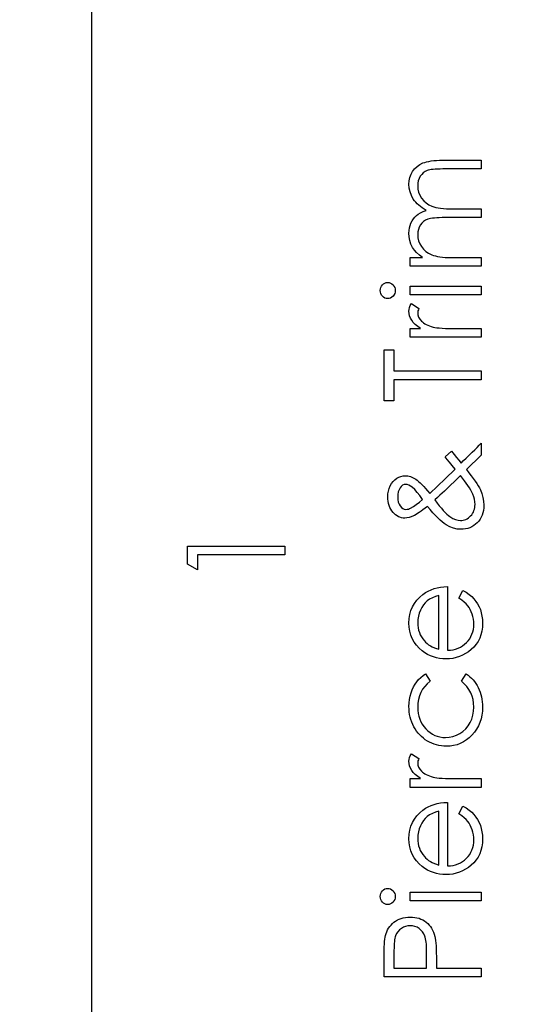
# Model space of a CAD drawing. Header units: inches. Extents: x -122 to 123, y -201 to 75.
# Tile 148 of 191: x -8.841 to -8.185, y 59.488 to 60.754. Entities that reach past the tile are written whole.
import ezdxf

# ---------------------------------------------------------------- set-up
doc = ezdxf.new("R2010")
doc.units = ezdxf.units.IN
doc.header["$MEASUREMENT"] = 0
doc.header["$PDSIZE"] = -1
doc.layers.add('DIMENSIONS', color=171, linetype='Continuous')
doc.layers.add('STATION_LINES', color=231, linetype='Continuous')
doc.styles.add('SLDTEXTSTYLE0', font='TXT', dxfattribs={"width": 0.75})
doc.dimstyles.new('SLDDIMSTYLE3', dxfattribs={"dimtxt": 0.125, "dimasz": 0.13, "dimexe": 0, "dimexo": 0.0625, "dimgap": 0.03125, "dimtad": 0, "dimtih": 1, "dimtoh": 1, "dimdec": 4, "dimrnd": 1e-09, "dimzin": 12, "dimdsep": 46, "dimtxsty": 'SLDTEXTSTYLE0', "dimsah": 1, "dimcen": 0.09, "dimadec": 0, "dimazin": 3, "dimtfac": 1, "dimtdec": 4, "dimtofl": 0, "dimtmove": 0, "dimatfit": 3, "dimfxl": 1, "dimfrac": 2, "dimtolj": 1, "dimtzin": 12, "dimarcsym": 0})

# ---------------------------------------------------------------- blocks, each defined once
blk = doc.blocks.new('_D_4')
at = {"layer": 'Defpoints', "color": 0}
for p in [(-44.7441, 62.6287), (-4.7428, 62.2104), (-44.7441, 58.2595), (-44.7441, 58.2595)]:
    blk.add_point(p, dxfattribs=at)
at = {"layer": 'DIMENSIONS', "color": 0, "lineweight": -2}
for p, q in [((-44.7441, 62.5662), (-44.7441, 58.2595)), ((-4.7428, 62.1479), (-4.7428, 58.2595)), ((-44.6141, 58.2595), (-24.2752, 58.2595)), ((-4.8728, 58.2595), (-23.6034, 58.2595))]:
    blk.add_line(p, q, dxfattribs=at)
at = {"layer": 'DIMENSIONS', "color": 0}
for points in [[(-44.6141, 58.2811), (-44.6141, 58.2378), (-44.7441, 58.2595)], [(-4.8728, 58.2378), (-4.8728, 58.2811), (-4.7428, 58.2595)]]:
    blk.add_solid(points, dxfattribs=at)
at = {"layer": 'DIMENSIONS', "color": 0, "insert": (-23.9393, 58.322), "char_height": 0.125, "attachment_point": 2, "style": 'SLDTEXTSTYLE0'}
blk.add_mtext('\\A1;(40.0013)', dxfattribs=at)

msp = doc.modelspace()

# ---------------------------------------------------------------- linework, layer by layer
at = {"color": 7, "linetype": 'Continuous', "flags": 128}
for points in [[(-8.33896, 60.43696), (-8.33896, 60.44818), (-8.33896, 60.44818), (-8.32309, 60.44818), (-8.32309, 60.44818), (-8.3272, 60.45128), (-8.3307, 60.45444), (-8.33361, 60.45762), (-8.33594, 60.46085), (-8.33594, 60.46085), (-8.33796, 60.46538), (-8.33942, 60.47004), (-8.34027, 60.47479), (-8.34057, 60.47968), (-8.34057, 60.47968), (-8.34039, 60.48298), (-8.33992, 60.48619), (-8.33909, 60.48932), (-8.33794, 60.49235), (-8.33651, 60.49523), (-8.33488, 60.49781), (-8.33303, 60.50013), (-8.33098, 60.50216), (-8.32857, 60.50399), (-8.32567, 60.50572), (-8.32234, 60.5073), (-8.31851, 60.50875), (-8.31851, 60.50875), (-8.32114, 60.51025), (-8.32359, 60.51185), (-8.32589, 60.51356), (-8.32802, 60.51533), (-8.33, 60.51721), (-8.33183, 60.51916), (-8.33348, 60.52122), (-8.33496, 60.52337), (-8.33741, 60.52783), (-8.33917, 60.53249), (-8.34022, 60.53727), (-8.34057, 60.54225), (-8.34057, 60.54225), (-8.34027, 60.54683), (-8.33939, 60.55114), (-8.33791, 60.55517), (-8.33583, 60.55893), (-8.33323, 60.56231), (-8.33015, 60.56524), (-8.3266, 60.56769), (-8.32259, 60.56967), (-8.32034, 60.5705), (-8.31781, 60.5712), (-8.315, 60.5718), (-8.31195, 60.5723), (-8.30864, 60.57267), (-8.30506, 60.57295), (-8.3012, 60.57313), (-8.2971, 60.57318), (-8.2971, 60.57318), (-8.24762, 60.57318), (-8.24762, 60.57318), (-8.24762, 60.56196), (-8.24762, 60.56196), (-8.29715, 60.56196), (-8.29715, 60.56196), (-8.30065, 60.56193), (-8.30388, 60.56183), (-8.30681, 60.56166), (-8.30947, 60.56143), (-8.31185, 60.56113), (-8.31392, 60.56076), (-8.31573, 60.56033), (-8.31723, 60.55983), (-8.31983, 60.55858), (-8.32216, 60.55695), (-8.32422, 60.55495), (-8.32602, 60.55257), (-8.32747, 60.54989), (-8.32852, 60.54693), (-8.32915, 60.54375), (-8.32935, 60.5403), (-8.32935, 60.5403), (-8.32902, 60.53607), (-8.3281, 60.53203), (-8.32652, 60.52815), (-8.32434, 60.52447), (-8.32164, 60.52112), (-8.31851, 60.51826), (-8.31495, 60.51588), (-8.311, 60.51398), (-8.30874, 60.5132), (-8.30614, 60.51253), (-8.30318, 60.51198), (-8.29985, 60.5115), (-8.29622, 60.51115), (-8.29222, 60.51088), (-8.28786, 60.51073), (-8.28315, 60.51068), (-8.28315, 60.51068), (-8.24762, 60.51068), (-8.24762, 60.51068), (-8.24762, 60.49946), (-8.24762, 60.49946), (-8.29407, 60.49946), (-8.29407, 60.49946), (-8.298, 60.49943), (-8.30163, 60.49933), (-8.30491, 60.49916), (-8.30787, 60.49893), (-8.31049, 60.49863), (-8.31277, 60.49828), (-8.31475, 60.49786), (-8.31638, 60.49735), (-8.31918, 60.49613), (-8.32169, 60.4945), (-8.32389, 60.49247), (-8.32582, 60.49007), (-8.32737, 60.48736), (-8.32847, 60.48438), (-8.32912, 60.48118), (-8.32935, 60.47772), (-8.32935, 60.47772), (-8.32905, 60.47367), (-8.32812, 60.46974), (-8.3266, 60.46593), (-8.32447, 60.46227), (-8.32181, 60.45892), (-8.31873, 60.45601), (-8.31525, 60.45358), (-8.31135, 60.45163), (-8.30914, 60.45083), (-8.30666, 60.45013), (-8.30391, 60.44953), (-8.30088, 60.44905), (-8.2976, 60.44865), (-8.29402, 60.4484), (-8.29019, 60.44823), (-8.28606, 60.44818), (-8.28606, 60.44818), (-8.24762, 60.44818), (-8.24762, 60.44818), (-8.24762, 60.43696), (-8.24762, 60.43696), (-8.33896, 60.43696)], [(-8.37743, 60.40566), (-8.37725, 60.40774), (-8.37673, 60.40966), (-8.37582, 60.41144), (-8.3746, 60.41304), (-8.37312, 60.4144), (-8.37147, 60.41535), (-8.36969, 60.41592), (-8.36776, 60.41612), (-8.36776, 60.41612), (-8.36588, 60.41592), (-8.36413, 60.41535), (-8.3625, 60.4144), (-8.36103, 60.41304), (-8.3598, 60.41144), (-8.3589, 60.40966), (-8.35837, 60.40774), (-8.3582, 60.40566), (-8.3582, 60.40566), (-8.35837, 60.4036), (-8.3589, 60.40173), (-8.3598, 60.39995), (-8.36103, 60.39835), (-8.3625, 60.39702), (-8.36413, 60.39607), (-8.36588, 60.39549), (-8.36776, 60.39529), (-8.36776, 60.39529), (-8.36969, 60.39549), (-8.37147, 60.39607), (-8.37312, 60.39702), (-8.3746, 60.39835), (-8.37582, 60.39995), (-8.37673, 60.40173), (-8.37725, 60.4036), (-8.37743, 60.40566)], [(-8.33896, 60.4001), (-8.33896, 60.41132), (-8.33896, 60.41132), (-8.24762, 60.41132), (-8.24762, 60.41132), (-8.24762, 60.4001), (-8.24762, 60.4001), (-8.33896, 60.4001)], [(-8.33896, 60.34561), (-8.33896, 60.35683), (-8.33896, 60.35683), (-8.32552, 60.35683), (-8.32552, 60.35683), (-8.32922, 60.35938), (-8.33238, 60.36201), (-8.33498, 60.36469), (-8.33704, 60.36745), (-8.33859, 60.37028), (-8.33969, 60.37318), (-8.34034, 60.37611), (-8.34057, 60.37912), (-8.34057, 60.37912), (-8.34037, 60.38144), (-8.33979, 60.38385), (-8.33881, 60.38633), (-8.33744, 60.38888), (-8.33744, 60.38888), (-8.32772, 60.38272), (-8.32772, 60.38272), (-8.32842, 60.38109), (-8.32895, 60.37959), (-8.32925, 60.37821), (-8.32935, 60.37699), (-8.32935, 60.37699), (-8.32905, 60.37431), (-8.32815, 60.37165), (-8.32667, 60.36907), (-8.32457, 60.36652), (-8.32329, 60.36529), (-8.32184, 60.36414), (-8.32021, 60.36309), (-8.31843, 60.36209), (-8.3165, 60.36116), (-8.31438, 60.36031), (-8.3121, 60.35953), (-8.30967, 60.35883), (-8.30967, 60.35883), (-8.30749, 60.35836), (-8.30479, 60.35796), (-8.30163, 60.35761), (-8.29795, 60.35733), (-8.29379, 60.35711), (-8.28911, 60.35695), (-8.28398, 60.35685), (-8.27832, 60.35683), (-8.27832, 60.35683), (-8.24762, 60.35683), (-8.24762, 60.35683), (-8.24762, 60.34561), (-8.24762, 60.34561), (-8.33896, 60.34561)], [(-8.3598, 60.26388), (-8.37262, 60.26388), (-8.37262, 60.26388), (-8.37262, 60.32959), (-8.37262, 60.32959), (-8.3598, 60.32959), (-8.3598, 60.32959), (-8.3598, 60.30234), (-8.3598, 60.30234), (-8.24762, 60.30234), (-8.24762, 60.30234), (-8.24762, 60.29112), (-8.24762, 60.29112), (-8.3598, 60.29112), (-8.3598, 60.29112), (-8.3598, 60.26388)], [(-8.29409, 60.19199), (-8.28588, 60.19908), (-8.28588, 60.19908), (-8.2826, 60.19507), (-8.27947, 60.19119), (-8.27644, 60.18748), (-8.27356, 60.18393), (-8.27356, 60.18393), (-8.27038, 60.18706), (-8.26692, 60.19044), (-8.26322, 60.19409), (-8.25924, 60.198), (-8.25924, 60.198), (-8.25608, 60.20111), (-8.25308, 60.20404), (-8.25027, 60.20681), (-8.24762, 60.20939), (-8.24762, 60.20939), (-8.24762, 60.19432), (-8.24762, 60.19432), (-8.26675, 60.17554), (-8.26675, 60.17554), (-8.26352, 60.17151), (-8.26059, 60.1677), (-8.25791, 60.16412), (-8.25553, 60.16077), (-8.25345, 60.15764), (-8.25163, 60.15471), (-8.2501, 60.15203), (-8.24885, 60.14955), (-8.24692, 60.14477), (-8.24552, 60.13986), (-8.24469, 60.13482), (-8.24441, 60.12964), (-8.24441, 60.12964), (-8.24454, 60.12624), (-8.24494, 60.12301), (-8.24559, 60.11995), (-8.24652, 60.11707), (-8.24769, 60.11437), (-8.24915, 60.11181), (-8.25085, 60.10946), (-8.25283, 60.10726), (-8.25498, 60.10528), (-8.25728, 60.10357), (-8.25971, 60.10212), (-8.26227, 60.10092), (-8.26495, 60.09999), (-8.26775, 60.09934), (-8.27071, 60.09894), (-8.27379, 60.09882), (-8.27379, 60.09882), (-8.27854, 60.09919), (-8.28328, 60.10027), (-8.28803, 60.1021), (-8.29279, 60.10463), (-8.29524, 60.10628), (-8.29787, 60.10828), (-8.30063, 60.11069), (-8.30356, 60.11347), (-8.30666, 60.11662), (-8.30992, 60.12015), (-8.31332, 60.12406), (-8.31688, 60.12834), (-8.31688, 60.12834), (-8.31981, 60.12604), (-8.32254, 60.12396), (-8.32507, 60.1221), (-8.3274, 60.12045), (-8.32955, 60.119), (-8.33148, 60.11777), (-8.33323, 60.11677), (-8.33476, 60.11597), (-8.33761, 60.11477), (-8.34039, 60.11392), (-8.3431, 60.11342), (-8.34575, 60.11324), (-8.34575, 60.11324), (-8.34798, 60.11334), (-8.35011, 60.11369), (-8.35214, 60.11424), (-8.35409, 60.11502), (-8.35592, 60.11602), (-8.35767, 60.11722), (-8.3593, 60.11867), (-8.36085, 60.12033), (-8.36085, 60.12033), (-8.36248, 60.12243), (-8.3639, 60.12466), (-8.36508, 60.12704), (-8.36606, 60.12952), (-8.36683, 60.13212), (-8.36739, 60.13485), (-8.36771, 60.1377), (-8.36781, 60.14068), (-8.36781, 60.14068), (-8.36761, 60.14444), (-8.36703, 60.14805), (-8.36606, 60.15145), (-8.36471, 60.15471), (-8.363, 60.15769), (-8.36105, 60.16029), (-8.35882, 60.16252), (-8.35632, 60.16437), (-8.35364, 60.16585), (-8.35088, 60.1669), (-8.34805, 60.16753), (-8.34515, 60.16773), (-8.34515, 60.16773), (-8.34197, 60.16745), (-8.33871, 60.16658), (-8.33533, 60.16515), (-8.33188, 60.16312), (-8.33005, 60.16182), (-8.32812, 60.16027), (-8.32604, 60.15841), (-8.32387, 60.15628), (-8.32154, 60.15385), (-8.31911, 60.15118), (-8.31655, 60.1482), (-8.31387, 60.14494), (-8.31387, 60.14494), (-8.29409, 60.16377), (-8.29409, 60.16377), (-8.28132, 60.17629), (-8.28132, 60.17629), (-8.285, 60.18082), (-8.28836, 60.18495), (-8.29139, 60.18866), (-8.29409, 60.19199)], [(-8.32316, 60.13725), (-8.32655, 60.14211), (-8.3299, 60.14632), (-8.33321, 60.1499), (-8.33651, 60.15283), (-8.33651, 60.15283), (-8.33876, 60.15443), (-8.34089, 60.15558), (-8.3429, 60.15628), (-8.34477, 60.15651), (-8.34477, 60.15651), (-8.34678, 60.15623), (-8.34866, 60.15541), (-8.35038, 60.15401), (-8.35196, 60.15205), (-8.35329, 60.14965), (-8.35424, 60.14689), (-8.35479, 60.14376), (-8.35499, 60.14026), (-8.35499, 60.14026), (-8.35479, 60.13693), (-8.35421, 60.1339), (-8.35324, 60.13122), (-8.35189, 60.12884), (-8.35026, 60.12691), (-8.34848, 60.12556), (-8.34658, 60.12473), (-8.34452, 60.12446), (-8.34452, 60.12446), (-8.34292, 60.12456), (-8.34134, 60.12486), (-8.33984, 60.12538), (-8.33839, 60.12609), (-8.33839, 60.12609), (-8.33483, 60.12826), (-8.3311, 60.13087), (-8.32722, 60.13385), (-8.32316, 60.13725)], [(-8.30749, 60.13653), (-8.30448, 60.13262), (-8.30163, 60.12907), (-8.29895, 60.12586), (-8.2964, 60.12301), (-8.29402, 60.1205), (-8.29181, 60.11835), (-8.28974, 60.11655), (-8.28783, 60.11509), (-8.28425, 60.11289), (-8.2808, 60.11131), (-8.27747, 60.11036), (-8.27429, 60.11003), (-8.27429, 60.11003), (-8.27248, 60.11013), (-8.27071, 60.11041), (-8.269, 60.11089), (-8.26735, 60.11154), (-8.26575, 60.11239), (-8.26422, 60.11344), (-8.26272, 60.11467), (-8.26129, 60.11607), (-8.25996, 60.11762), (-8.25881, 60.11927), (-8.25784, 60.121), (-8.25703, 60.12281), (-8.25643, 60.12471), (-8.25598, 60.12669), (-8.25573, 60.12874), (-8.25563, 60.13089), (-8.25563, 60.13089), (-8.25581, 60.1342), (-8.25636, 60.13748), (-8.25726, 60.14071), (-8.25854, 60.14391), (-8.25854, 60.14391), (-8.25979, 60.14649), (-8.26127, 60.14917), (-8.26294, 60.152), (-8.26485, 60.15493), (-8.26695, 60.15799), (-8.26925, 60.16117), (-8.27178, 60.16447), (-8.27451, 60.1679), (-8.27451, 60.1679), (-8.29497, 60.14785), (-8.29497, 60.14785), (-8.29775, 60.14524), (-8.30075, 60.14249), (-8.30401, 60.13958), (-8.30749, 60.13653)], [(-8.62513, 60.05407), (-8.62513, 60.07718), (-8.62513, 60.07718), (-8.50013, 60.07718), (-8.50013, 60.07718), (-8.50013, 60.06596), (-8.50013, 60.06596), (-8.61231, 60.06596), (-8.61231, 60.06596), (-8.61231, 60.04673), (-8.61231, 60.04673), (-8.62513, 60.05407)], [(-8.27646, 60.01033), (-8.27123, 60.02029), (-8.27123, 60.02029), (-8.26705, 60.01784), (-8.26329, 60.01521), (-8.25996, 60.0124), (-8.25706, 60.0094), (-8.2545, 60.00622), (-8.2523, 60.00286), (-8.2504, 59.99928), (-8.24885, 59.99553), (-8.24762, 59.99155), (-8.24672, 59.98731), (-8.24619, 59.98283), (-8.24602, 59.9781), (-8.24602, 59.9781), (-8.24624, 59.97284), (-8.24692, 59.96788), (-8.24804, 59.96322), (-8.24962, 59.95884), (-8.25165, 59.95479), (-8.25413, 59.95101), (-8.25706, 59.9475), (-8.26044, 59.94432), (-8.2641, 59.94146), (-8.26788, 59.93899), (-8.27178, 59.93691), (-8.27579, 59.9352), (-8.27995, 59.93385), (-8.28418, 59.9329), (-8.28856, 59.93235), (-8.29304, 59.93215), (-8.29304, 59.93215), (-8.29725, 59.93233), (-8.30135, 59.9328), (-8.30534, 59.93363), (-8.30922, 59.93478), (-8.31297, 59.93626), (-8.3166, 59.93806), (-8.32013, 59.94021), (-8.32354, 59.94267), (-8.32354, 59.94267), (-8.32752, 59.94615), (-8.33098, 59.9499), (-8.33391, 59.95393), (-8.33631, 59.95827), (-8.33816, 59.96287), (-8.33949, 59.96776), (-8.34029, 59.97292), (-8.34057, 59.97837), (-8.34057, 59.97837), (-8.34029, 59.98398), (-8.33944, 59.98932), (-8.33804, 59.99435), (-8.33606, 59.99908), (-8.33356, 60.00354), (-8.33045, 60.0077), (-8.3268, 60.01158), (-8.32259, 60.01516), (-8.32259, 60.01516), (-8.31931, 60.01746), (-8.31585, 60.01944), (-8.31217, 60.02114), (-8.30832, 60.02252), (-8.30426, 60.02362), (-8.3, 60.02442), (-8.29555, 60.0249), (-8.29089, 60.0251), (-8.29089, 60.0251), (-8.29089, 59.94337), (-8.29089, 59.94337), (-8.28728, 59.94359), (-8.28383, 59.94409), (-8.28055, 59.9449), (-8.27744, 59.946), (-8.27451, 59.94735), (-8.27173, 59.949), (-8.26913, 59.95096), (-8.26667, 59.95318), (-8.26447, 59.95564), (-8.26254, 59.95822), (-8.26092, 59.96095), (-8.25959, 59.96383), (-8.25856, 59.96683), (-8.25784, 59.96999), (-8.25738, 59.97327), (-8.25723, 59.9767), (-8.25723, 59.9767), (-8.25736, 59.98005), (-8.25776, 59.98333), (-8.25844, 59.98659), (-8.25939, 59.98979), (-8.26054, 59.99287), (-8.26187, 59.9957), (-8.26337, 59.99828), (-8.26505, 60.00063), (-8.26707, 60.00291), (-8.26965, 60.00529), (-8.27278, 60.00777), (-8.27646, 60.01033)], [(-8.30211, 60.01388), (-8.30654, 60.01255), (-8.31047, 60.01093), (-8.31397, 60.00905), (-8.31698, 60.00689), (-8.31963, 60.00444), (-8.32199, 60.00159), (-8.32412, 59.99838), (-8.32594, 59.9948), (-8.32742, 59.99099), (-8.3285, 59.98706), (-8.32912, 59.98306), (-8.32935, 59.97895), (-8.32935, 59.97895), (-8.32922, 59.97559), (-8.32882, 59.97234), (-8.32815, 59.96921), (-8.3272, 59.96623), (-8.32599, 59.96332), (-8.32454, 59.96057), (-8.32279, 59.95794), (-8.32079, 59.95541), (-8.32079, 59.95541), (-8.31913, 59.95366), (-8.31728, 59.95203), (-8.31525, 59.9505), (-8.313, 59.9491), (-8.31057, 59.9478), (-8.30794, 59.9466), (-8.30514, 59.94552), (-8.30211, 59.94454), (-8.30211, 59.94454), (-8.30211, 60.01388)], [(-8.31916, 59.91292), (-8.31332, 59.90353), (-8.31332, 59.90353), (-8.31708, 59.90035), (-8.32034, 59.89687), (-8.32309, 59.89314), (-8.32534, 59.88913), (-8.3271, 59.88482), (-8.32835, 59.88024), (-8.3291, 59.87541), (-8.32935, 59.87028), (-8.32935, 59.87028), (-8.32917, 59.86617), (-8.3287, 59.86221), (-8.32787, 59.85846), (-8.32675, 59.85488), (-8.32527, 59.85147), (-8.32347, 59.84824), (-8.32136, 59.84519), (-8.31891, 59.84231), (-8.31623, 59.8397), (-8.3134, 59.83745), (-8.31044, 59.83552), (-8.30734, 59.83397), (-8.30411, 59.83274), (-8.30073, 59.83189), (-8.2972, 59.83136), (-8.29354, 59.83119), (-8.29354, 59.83119), (-8.28876, 59.83151), (-8.2841, 59.83247), (-8.27962, 59.83407), (-8.27526, 59.8363), (-8.27123, 59.8391), (-8.26765, 59.84238), (-8.26457, 59.84611), (-8.26197, 59.85034), (-8.25989, 59.85495), (-8.25841, 59.85981), (-8.25753, 59.86494), (-8.25723, 59.87035), (-8.25723, 59.87035), (-8.25748, 59.87531), (-8.25824, 59.88004), (-8.25949, 59.88452), (-8.26124, 59.88881), (-8.26349, 59.89284), (-8.26625, 59.89662), (-8.2695, 59.9002), (-8.27326, 59.90353), (-8.27326, 59.90353), (-8.2671, 59.91292), (-8.2671, 59.91292), (-8.26467, 59.91122), (-8.26237, 59.90936), (-8.26021, 59.90736), (-8.25821, 59.90523), (-8.25633, 59.90298), (-8.2546, 59.90055), (-8.253, 59.898), (-8.25155, 59.89532), (-8.25025, 59.89251), (-8.24912, 59.88961), (-8.24817, 59.88663), (-8.24739, 59.88352), (-8.24679, 59.88034), (-8.24637, 59.87704), (-8.24609, 59.87366), (-8.24602, 59.87018), (-8.24602, 59.87018), (-8.24622, 59.86487), (-8.24687, 59.85981), (-8.24792, 59.85498), (-8.2494, 59.85037), (-8.25132, 59.84599), (-8.25365, 59.84183), (-8.25641, 59.83792), (-8.25959, 59.83424), (-8.26307, 59.83089), (-8.26672, 59.82801), (-8.27058, 59.82555), (-8.27459, 59.82355), (-8.27882, 59.82197), (-8.2832, 59.82087), (-8.28778, 59.8202), (-8.29254, 59.81997), (-8.29254, 59.81997), (-8.29577, 59.82007), (-8.29895, 59.8204), (-8.30208, 59.8209), (-8.30514, 59.82165), (-8.30814, 59.82257), (-8.3111, 59.82373), (-8.31397, 59.82508), (-8.3168, 59.82663), (-8.31953, 59.82838), (-8.32209, 59.83029), (-8.32452, 59.83234), (-8.32677, 59.83457), (-8.32887, 59.83692), (-8.33083, 59.83945), (-8.33263, 59.84216), (-8.33428, 59.84499), (-8.33576, 59.84794), (-8.33704, 59.851), (-8.33811, 59.85413), (-8.33899, 59.85736), (-8.33969, 59.86066), (-8.34017, 59.86404), (-8.34047, 59.86752), (-8.34057, 59.8711), (-8.34057, 59.8711), (-8.34039, 59.87558), (-8.33987, 59.88002), (-8.33902, 59.88435), (-8.33779, 59.88861), (-8.33629, 59.89266), (-8.33458, 59.89642), (-8.33268, 59.89982), (-8.33055, 59.90293), (-8.32815, 59.90576), (-8.32547, 59.90836), (-8.32246, 59.91077), (-8.31916, 59.91292)], [(-8.33896, 59.76709), (-8.33896, 59.7783), (-8.33896, 59.7783), (-8.32552, 59.7783), (-8.32552, 59.7783), (-8.32922, 59.78086), (-8.33238, 59.78349), (-8.33498, 59.78617), (-8.33704, 59.78892), (-8.33859, 59.79175), (-8.33969, 59.79466), (-8.34034, 59.79758), (-8.34057, 59.80059), (-8.34057, 59.80059), (-8.34037, 59.80292), (-8.33979, 59.80532), (-8.33881, 59.8078), (-8.33744, 59.81036), (-8.33744, 59.81036), (-8.32772, 59.8042), (-8.32772, 59.8042), (-8.32842, 59.80257), (-8.32895, 59.80107), (-8.32925, 59.79969), (-8.32935, 59.79846), (-8.32935, 59.79846), (-8.32905, 59.79578), (-8.32815, 59.79313), (-8.32667, 59.79055), (-8.32457, 59.78799), (-8.32329, 59.78677), (-8.32184, 59.78562), (-8.32021, 59.78456), (-8.31843, 59.78356), (-8.3165, 59.78264), (-8.31438, 59.78178), (-8.3121, 59.78101), (-8.30967, 59.78031), (-8.30967, 59.78031), (-8.30749, 59.77983), (-8.30479, 59.77943), (-8.30163, 59.77908), (-8.29795, 59.7788), (-8.29379, 59.77858), (-8.28911, 59.77843), (-8.28398, 59.77833), (-8.27832, 59.7783), (-8.27832, 59.7783), (-8.24762, 59.7783), (-8.24762, 59.7783), (-8.24762, 59.76709), (-8.24762, 59.76709), (-8.33896, 59.76709)], [(-8.27646, 59.73308), (-8.27123, 59.74305), (-8.27123, 59.74305), (-8.26705, 59.74059), (-8.26329, 59.73796), (-8.25996, 59.73516), (-8.25706, 59.73216), (-8.2545, 59.72897), (-8.2523, 59.72562), (-8.2504, 59.72204), (-8.24885, 59.71828), (-8.24762, 59.7143), (-8.24672, 59.71007), (-8.24619, 59.70559), (-8.24602, 59.70086), (-8.24602, 59.70086), (-8.24624, 59.6956), (-8.24692, 59.69064), (-8.24804, 59.68598), (-8.24962, 59.6816), (-8.25165, 59.67754), (-8.25413, 59.67376), (-8.25706, 59.67026), (-8.26044, 59.66708), (-8.2641, 59.66422), (-8.26788, 59.66174), (-8.27178, 59.65966), (-8.27579, 59.65796), (-8.27995, 59.65661), (-8.28418, 59.65566), (-8.28856, 59.65511), (-8.29304, 59.65491), (-8.29304, 59.65491), (-8.29725, 59.65508), (-8.30135, 59.65556), (-8.30534, 59.65638), (-8.30922, 59.65754), (-8.31297, 59.65901), (-8.3166, 59.66082), (-8.32013, 59.66297), (-8.32354, 59.66542), (-8.32354, 59.66542), (-8.32752, 59.6689), (-8.33098, 59.67266), (-8.33391, 59.67669), (-8.33631, 59.68102), (-8.33816, 59.68563), (-8.33949, 59.69051), (-8.34029, 59.69567), (-8.34057, 59.70113), (-8.34057, 59.70113), (-8.34029, 59.70674), (-8.33944, 59.71207), (-8.33804, 59.71711), (-8.33606, 59.72184), (-8.33356, 59.7263), (-8.33045, 59.73045), (-8.3268, 59.73433), (-8.32259, 59.73791), (-8.32259, 59.73791), (-8.31931, 59.74022), (-8.31585, 59.7422), (-8.31217, 59.7439), (-8.30832, 59.74528), (-8.30426, 59.74638), (-8.3, 59.74718), (-8.29555, 59.74765), (-8.29089, 59.74786), (-8.29089, 59.74786), (-8.29089, 59.66612), (-8.29089, 59.66612), (-8.28728, 59.66635), (-8.28383, 59.66685), (-8.28055, 59.66765), (-8.27744, 59.66875), (-8.27451, 59.67011), (-8.27173, 59.67176), (-8.26913, 59.67371), (-8.26667, 59.67594), (-8.26447, 59.67839), (-8.26254, 59.68097), (-8.26092, 59.6837), (-8.25959, 59.68658), (-8.25856, 59.68959), (-8.25784, 59.69274), (-8.25738, 59.69602), (-8.25723, 59.69945), (-8.25723, 59.69945), (-8.25736, 59.70281), (-8.25776, 59.70609), (-8.25844, 59.70934), (-8.25939, 59.71255), (-8.26054, 59.71563), (-8.26187, 59.71846), (-8.26337, 59.72104), (-8.26505, 59.72339), (-8.26707, 59.72567), (-8.26965, 59.72805), (-8.27278, 59.73053), (-8.27646, 59.73308)], [(-8.30211, 59.73664), (-8.30654, 59.73531), (-8.31047, 59.73368), (-8.31397, 59.7318), (-8.31698, 59.72965), (-8.31963, 59.7272), (-8.32199, 59.72434), (-8.32412, 59.72114), (-8.32594, 59.71756), (-8.32742, 59.71375), (-8.3285, 59.70982), (-8.32912, 59.70581), (-8.32935, 59.70171), (-8.32935, 59.70171), (-8.32922, 59.69835), (-8.32882, 59.6951), (-8.32815, 59.69197), (-8.3272, 59.68899), (-8.32599, 59.68608), (-8.32454, 59.68333), (-8.32279, 59.6807), (-8.32079, 59.67817), (-8.32079, 59.67817), (-8.31913, 59.67642), (-8.31728, 59.67479), (-8.31525, 59.67326), (-8.313, 59.67186), (-8.31057, 59.67056), (-8.30794, 59.66935), (-8.30514, 59.66828), (-8.30211, 59.6673), (-8.30211, 59.6673), (-8.30211, 59.73664)], [(-8.37743, 59.62681), (-8.37725, 59.62889), (-8.37673, 59.63082), (-8.37582, 59.6326), (-8.3746, 59.6342), (-8.37312, 59.63555), (-8.37147, 59.6365), (-8.36969, 59.63708), (-8.36776, 59.63728), (-8.36776, 59.63728), (-8.36588, 59.63708), (-8.36413, 59.6365), (-8.3625, 59.63555), (-8.36103, 59.6342), (-8.3598, 59.6326), (-8.3589, 59.63082), (-8.35837, 59.62889), (-8.3582, 59.62681), (-8.3582, 59.62681), (-8.35837, 59.62476), (-8.3589, 59.62288), (-8.3598, 59.6211), (-8.36103, 59.6195), (-8.3625, 59.61817), (-8.36413, 59.61722), (-8.36588, 59.61665), (-8.36776, 59.61644), (-8.36776, 59.61644), (-8.36969, 59.61665), (-8.37147, 59.61722), (-8.37312, 59.61817), (-8.3746, 59.6195), (-8.37582, 59.6211), (-8.37673, 59.62288), (-8.37725, 59.62476), (-8.37743, 59.62681)], [(-8.33896, 59.62125), (-8.33896, 59.63247), (-8.33896, 59.63247), (-8.24762, 59.63247), (-8.24762, 59.63247), (-8.24762, 59.62125), (-8.24762, 59.62125), (-8.33896, 59.62125)], [(-8.37262, 59.5235), (-8.37262, 59.54801), (-8.37262, 59.54801), (-8.37259, 59.55307), (-8.37249, 59.5577), (-8.37234, 59.56191), (-8.37214, 59.56569), (-8.37189, 59.56902), (-8.37157, 59.57195), (-8.37119, 59.57443), (-8.37074, 59.57648), (-8.37074, 59.57648), (-8.36999, 59.57906), (-8.36906, 59.58151), (-8.36796, 59.58384), (-8.36668, 59.58607), (-8.36523, 59.58815), (-8.36363, 59.59013), (-8.36183, 59.59198), (-8.35985, 59.59371), (-8.35772, 59.59529), (-8.35544, 59.59664), (-8.35306, 59.59779), (-8.35053, 59.59874), (-8.34785, 59.59947), (-8.34507, 59.59999), (-8.34215, 59.60032), (-8.33909, 59.60042), (-8.33909, 59.60042), (-8.33601, 59.60032), (-8.33308, 59.59999), (-8.33028, 59.59949), (-8.32762, 59.59877), (-8.32509, 59.59782), (-8.32271, 59.59669), (-8.32046, 59.59534), (-8.31836, 59.59378), (-8.3164, 59.59206), (-8.3146, 59.59015), (-8.31297, 59.5881), (-8.31152, 59.5859), (-8.31024, 59.58352), (-8.30912, 59.58099), (-8.30817, 59.57831), (-8.30736, 59.57548), (-8.30736, 59.57548), (-8.30689, 59.57313), (-8.30646, 59.5703), (-8.30611, 59.56702), (-8.30581, 59.56326), (-8.30561, 59.55905), (-8.30544, 59.5544), (-8.30534, 59.54926), (-8.30531, 59.54365), (-8.30531, 59.54365), (-8.30531, 59.53471), (-8.30531, 59.53471), (-8.24762, 59.53471), (-8.24762, 59.53471), (-8.24762, 59.5235), (-8.24762, 59.5235), (-8.37262, 59.5235)], [(-8.3598, 59.53471), (-8.31813, 59.53471), (-8.31813, 59.53471), (-8.31786, 59.5566), (-8.31786, 59.5566), (-8.31788, 59.5598), (-8.31801, 59.56278), (-8.31818, 59.56554), (-8.31843, 59.56809), (-8.31876, 59.5704), (-8.31916, 59.5725), (-8.31961, 59.57435), (-8.32016, 59.57601), (-8.32149, 59.57891), (-8.32314, 59.58151), (-8.32519, 59.58374), (-8.32757, 59.58567), (-8.3302, 59.58722), (-8.33301, 59.58832), (-8.33594, 59.58898), (-8.33904, 59.5892), (-8.33904, 59.5892), (-8.34204, 59.58898), (-8.34495, 59.58832), (-8.3477, 59.58722), (-8.35033, 59.58567), (-8.35271, 59.58377), (-8.35472, 59.58161), (-8.35637, 59.57914), (-8.35764, 59.57641), (-8.35815, 59.57485), (-8.3586, 59.57308), (-8.35895, 59.57105), (-8.35925, 59.56882), (-8.3595, 59.56634), (-8.35967, 59.56366), (-8.35977, 59.56073), (-8.3598, 59.55758), (-8.3598, 59.55758), (-8.3598, 59.53471)]]:
    msp.add_lwpolyline(points, dxfattribs=at)
at = {"layer": 'STATION_LINES'}
msp.add_line((-8.74783, 58.65316), (-8.74783, 64.17173), dxfattribs=at)
msp.add_line((-8.74783, 58.65316), (-8.74783, 64.17173), dxfattribs=at)

# ---------------------------------------------------------------- dimensions: what is measured, and where the dimension line sits
at = {"layer": 'DIMENSIONS'}
dim = msp.add_linear_dim(base=(-44.74409, 58.25945), p1=(-4.74283, 62.21037), p2=(-44.74409, 62.62869), text='(<>)', dimstyle='SLDDIMSTYLE3', dxfattribs=at)
dim.commit()
dim.dimension.update_dxf_attribs({"geometry": '_D_4', "text_midpoint": (-23.93931, 58.25945), "dimtype": 160})

doc.saveas('drawing.dxf')
